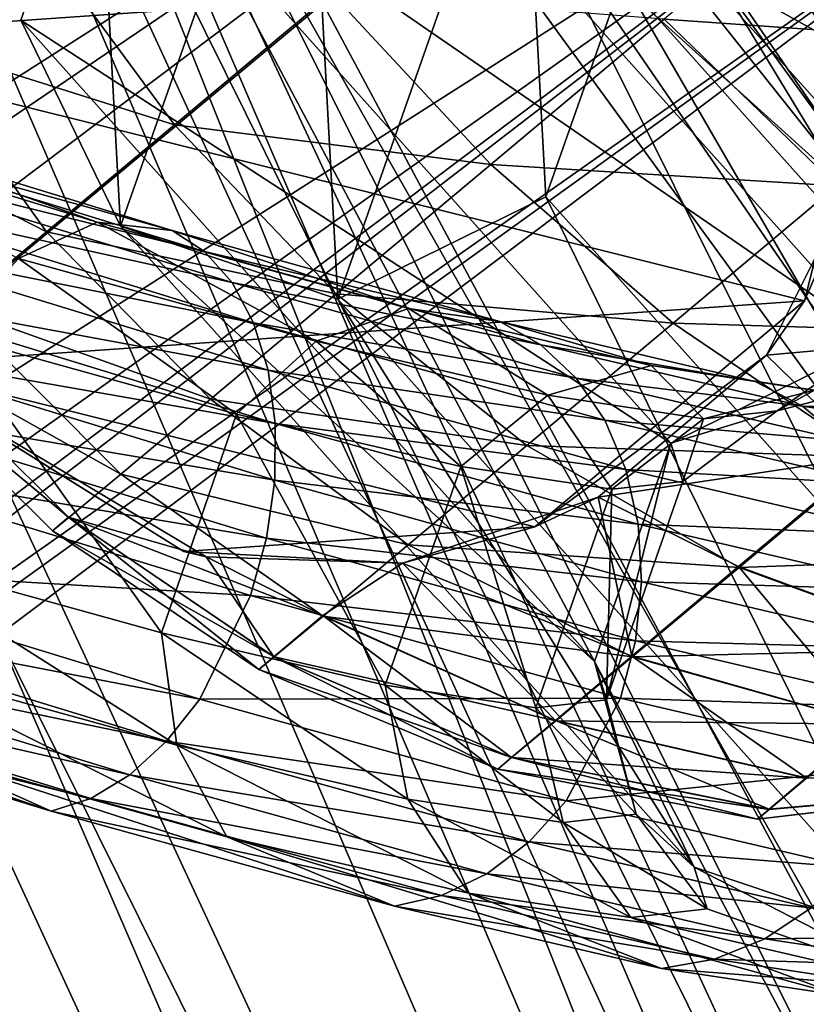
# Model space of a CAD drawing. Header units: metres. Extents: x -904 to 0, y -908 to 0.
# Tile 110 of 136: x -114 to -97, y -154 to -133. Entities that reach past the tile are written whole.
import ezdxf

# ---------------------------------------------------------------- set-up
doc = ezdxf.new("R2010")
doc.units = ezdxf.units.M

msp = doc.modelspace()

# ---------------------------------------------------------------- linework, layer by layer
at = {"layer": 'top0123410'}
for points in [[(-98.515457, -115.3535, 1958.627197), (-153.790512, -157.00679, 1958.627197), (-152.551987, -157.912582, 1963.085205)], [(-153.790512, -157.00679, 1958.627197), (-98.515457, -115.3535, 1958.627197), (-97.193443, -117.107849, 1953.323853)], [(-98.515457, -115.3535, 1358.627197), (-153.790512, -157.00679, 1358.627197), (-152.551987, -157.912582, 1363.085205)], [(-153.790512, -157.00679, 1358.627197), (-98.515457, -115.3535, 1358.627197), (-97.193443, -117.107849, 1353.323853)], [(-97.193443, -117.107849, 1963.930542), (-98.515457, -115.3535, 1958.627197), (-152.551987, -157.912582, 1963.085205)], [(-97.193443, -117.107849, 1363.930542), (-98.515457, -115.3535, 1358.627197), (-152.551987, -157.912582, 1363.085205)], [(-151.971924, -158.385361, 1953.325195), (-153.790512, -157.00679, 1958.627197), (-97.193443, -117.107849, 1953.323853)], [(-151.971924, -158.385361, 1353.325195), (-153.790512, -157.00679, 1358.627197), (-97.193443, -117.107849, 1353.323853)], [(-97.193443, -117.107849, 1963.930542), (-152.551987, -157.912582, 1963.085205), (-150.538818, -159.70166, 1965.316895)], [(-97.193443, -117.107849, 1363.930542), (-152.551987, -157.912582, 1363.085205), (-150.538818, -159.70166, 1365.316895)], [(-151.971924, -158.385361, 1953.325195), (-97.193443, -117.107849, 1953.323853), (-94.001808, -121.343231, 1951.127197)], [(-151.971924, -158.385361, 1353.325195), (-97.193443, -117.107849, 1353.323853), (-94.001808, -121.343231, 1351.127197)], [(-94.001808, -121.343231, 1966.127197), (-97.193443, -117.107849, 1963.930542), (-150.538818, -159.70166, 1965.316895)], [(-94.001808, -121.343231, 1366.127197), (-97.193443, -117.107849, 1363.930542), (-150.538818, -159.70166, 1365.316895)], [(-148.308762, -162.267014, 1951.127197), (-151.971924, -158.385361, 1953.325195), (-94.001808, -121.343231, 1951.127197)], [(-148.308762, -162.267014, 1351.127197), (-151.971924, -158.385361, 1353.325195), (-94.001808, -121.343231, 1351.127197)], [(-94.001808, -121.343231, 1966.127197), (-150.538818, -159.70166, 1965.316895), (-148.308762, -162.266998, 1966.127197)], [(-94.001808, -121.343231, 1366.127197), (-150.538818, -159.70166, 1365.316895), (-148.308762, -162.266998, 1366.127197)], [(-146.457458, -165.117783, 1965.316895), (-94.001808, -121.343231, 1966.127197), (-148.308762, -162.266998, 1966.127197)], [(-148.308762, -162.267014, 1951.127197), (-94.001808, -121.343231, 1951.127197), (-90.810173, -125.578621, 1953.323853)], [(-146.457458, -165.117783, 1365.316895), (-94.001808, -121.343231, 1366.127197), (-148.308762, -162.266998, 1366.127197)], [(-148.308762, -162.267014, 1351.127197), (-94.001808, -121.343231, 1351.127197), (-90.810173, -125.578621, 1353.323853)], [(-90.810173, -125.578621, 1963.930542), (-94.001808, -121.343231, 1966.127197), (-146.457458, -165.117783, 1965.316895)], [(-90.810173, -125.578621, 1363.930542), (-94.001808, -121.343231, 1366.127197), (-146.457458, -165.117783, 1365.316895)], [(-145.587128, -166.858154, 1953.325195), (-148.308762, -162.267014, 1951.127197), (-90.810173, -125.578621, 1953.323853)], [(-145.587128, -166.858154, 1353.325195), (-148.308762, -162.267014, 1351.127197), (-90.810173, -125.578621, 1353.323853)], [(-145.292526, -167.546097, 1963.085205), (-90.810173, -125.578621, 1963.930542), (-146.457458, -165.117783, 1965.316895)], [(-145.292526, -167.546097, 1363.085205), (-90.810173, -125.578621, 1363.930542), (-146.457458, -165.117783, 1365.316895)], [(-145.587128, -166.858154, 1953.325195), (-90.810173, -125.578621, 1953.323853), (-89.488159, -127.33297, 1958.627197)], [(-145.587128, -166.858154, 1353.325195), (-90.810173, -125.578621, 1353.323853), (-89.488159, -127.33297, 1358.627197)], [(-89.488159, -127.33297, 1958.627197), (-90.810173, -125.578621, 1963.930542), (-145.292526, -167.546097, 1963.085205)], [(-89.488159, -127.33297, 1358.627197), (-90.810173, -125.578621, 1363.930542), (-145.292526, -167.546097, 1363.085205)], [(-144.763199, -168.986267, 1958.627197), (-145.587128, -166.858154, 1953.325195), (-89.488159, -127.33297, 1958.627197)], [(-144.763199, -168.986267, 1358.627197), (-145.587128, -166.858154, 1353.325195), (-89.488159, -127.33297, 1358.627197)], [(-144.763199, -168.986267, 1958.627197), (-89.488159, -127.33297, 1958.627197), (-145.292526, -167.546097, 1963.085205)], [(-144.763199, -168.986267, 1358.627197), (-89.488159, -127.33297, 1358.627197), (-145.292526, -167.546097, 1363.085205)]]:
    msp.add_3dface(points, dxfattribs=at)
at = {"layer": 'top0123423'}
for points in [[(-113.255333, -101.465309, 1043.078369), (-111.905159, -103.074333, 1053.600708), (-77.901436, -143.59726, 1043.041016)], [(-113.255333, -101.465309, 1043.078369), (-77.901436, -143.59726, 1043.041016), (-111.914345, -103.063393, 1032.553101)], [(-77.901436, -143.59726, 1043.041016), (-79.251602, -141.988235, 1032.518677), (-111.914345, -103.063393, 1032.553101)], [(-111.914345, -103.063393, 1032.553101), (-79.251602, -141.988235, 1032.518677), (-108.086349, -107.625282, 1023.627441)], [(-111.905159, -103.074333, 1053.600708), (-79.242424, -141.999176, 1053.566284), (-77.901436, -143.59726, 1043.041016)], [(-79.242424, -141.999176, 1053.566284), (-111.905159, -103.074333, 1053.600708), (-83.070412, -137.437286, 1062.491943)], [(-111.905159, -103.074333, 1053.600708), (-108.069389, -107.6455, 1062.518311), (-83.070412, -137.437286, 1062.491943)], [(-79.251602, -141.988235, 1032.518677), (-83.087372, -137.417068, 1023.601074), (-108.086349, -107.625282, 1023.627441)], [(-108.086349, -107.625282, 1023.627441), (-83.087372, -137.417068, 1023.601074), (-102.354141, -114.456482, 1017.660156)], [(-83.070412, -137.437286, 1062.491943), (-108.069389, -107.6455, 1062.518311), (-88.802628, -130.606094, 1068.459229)], [(-83.087372, -137.417068, 1023.601074), (-88.824791, -130.579681, 1017.645874), (-102.354141, -114.456482, 1017.660156)], [(-117.658089, -125.885635, 1013.067566), (-95.141541, -131.499298, 1013.054871), (-119.482079, -133.201706, 1013.064575)], [(-113.433807, -130.99881, 1062.183838), (-118.473221, -128.540985, 1057.058228), (-116.126251, -133.254272, 1057.860107)], [(-92.624718, -133.289337, 1068.19519), (-96.119469, -129.541183, 1069.645752), (-99.975685, -132.775742, 1068.198608)], [(-110.465797, -135.040878, 1062.505127), (-113.433807, -130.99881, 1062.183838), (-116.126251, -133.254272, 1057.860107)], [(-107.095856, -132.216248, 1066.077026), (-113.433807, -130.99881, 1062.183838), (-110.465797, -135.040878, 1062.505127)], [(-95.141541, -131.499298, 1013.054871), (-96.965538, -138.815369, 1013.051819), (-119.482079, -133.201706, 1013.064575)], [(-96.965538, -138.815369, 1013.051819), (-95.141541, -131.499298, 1013.054871), (-95.496666, -135.40332, 1018.758423)], [(-103.687019, -135.887787, 1065.689453), (-107.095856, -132.216248, 1066.077026), (-110.465797, -135.040878, 1062.505127)], [(-99.975685, -132.775742, 1068.198608), (-107.095856, -132.216248, 1066.077026), (-103.687019, -135.887787, 1065.689453)], [(-96.271057, -136.347855, 1066.826782), (-99.975685, -132.775742, 1068.198608), (-103.687019, -135.887787, 1065.689453)], [(-92.624718, -133.289337, 1068.19519), (-99.975685, -132.775742, 1068.198608), (-96.271057, -136.347855, 1066.826782)], [(-119.482079, -133.201706, 1013.064575), (-96.965538, -138.815369, 1013.051819), (-116.657448, -140.192642, 1013.059692)], [(-118.050499, -134.864655, 1053.016724), (-113.203949, -137.334641, 1058.10791), (-116.126251, -133.254272, 1057.860107)], [(-116.126251, -133.254272, 1057.860107), (-113.203949, -137.334641, 1058.10791), (-110.465797, -135.040878, 1062.505127)], [(-115.160866, -138.972366, 1053.182251), (-113.203949, -137.334641, 1058.10791), (-118.050499, -134.864655, 1053.016724)], [(-113.203949, -137.334641, 1058.10791), (-107.00071, -138.665268, 1062.177124), (-110.465797, -135.040878, 1062.505127)], [(-110.465797, -135.040878, 1062.505127), (-107.00071, -138.665268, 1062.177124), (-103.687019, -135.887787, 1065.689453)], [(-95.496666, -135.40332, 1018.758423), (-92.405014, -139.49382, 1021.648193), (-97.784515, -139.980316, 1021.919373)], [(-96.965538, -138.815369, 1013.051819), (-95.496666, -135.40332, 1018.758423), (-97.784515, -139.980316, 1021.919373)], [(-107.00071, -138.665268, 1062.177124), (-99.780403, -139.290527, 1064.454102), (-103.687019, -135.887787, 1065.689453)], [(-103.687019, -135.887787, 1065.689453), (-99.780403, -139.290527, 1064.454102), (-96.271057, -136.347855, 1066.826782)], [(-99.780403, -139.290527, 1064.454102), (-92.386345, -139.516068, 1064.450806), (-96.271057, -136.347855, 1066.826782)], [(-113.203949, -137.334641, 1058.10791), (-115.160866, -138.972366, 1053.182251), (-109.693146, -140.920731, 1057.853394)], [(-113.203949, -137.334641, 1058.10791), (-109.693146, -140.920731, 1057.853394), (-107.00071, -138.665268, 1062.177124)], [(-109.693146, -140.920731, 1057.853394), (-102.913734, -141.91684, 1061.132935), (-107.00071, -138.665268, 1062.177124)], [(-107.00071, -138.665268, 1062.177124), (-102.913734, -141.91684, 1061.132935), (-99.780403, -139.290527, 1064.454102)], [(-96.965538, -138.815369, 1013.051819), (-102.741455, -143.662079, 1013.051819), (-116.657448, -140.192642, 1013.059692)], [(-102.741455, -143.662079, 1013.051819), (-96.965538, -138.815369, 1013.051819), (-97.784515, -139.980316, 1021.919373)], [(-111.617393, -142.531113, 1053.009888), (-115.160866, -138.972366, 1053.182251), (-116.290489, -139.915726, 1048.063721)], [(-115.160866, -138.972366, 1053.182251), (-111.617393, -142.531113, 1053.009888), (-109.693146, -140.920731, 1057.853394)], [(-102.913734, -141.91684, 1061.132935), (-95.545456, -142.165054, 1062.314941), (-99.780403, -139.290527, 1064.454102)], [(-95.545456, -142.165054, 1062.314941), (-92.386345, -139.516068, 1064.450806), (-99.780403, -139.290527, 1064.454102)], [(-92.405014, -139.49382, 1021.648193), (-95.562263, -142.145035, 1023.784058), (-97.784515, -139.980316, 1021.919373)], [(-116.644363, -140.208237, 1043.059692), (-112.728157, -143.458725, 1047.976807), (-116.290489, -139.915726, 1048.063721)], [(-116.290489, -139.915726, 1048.063721), (-112.728157, -143.458725, 1047.976807), (-111.617393, -142.531113, 1053.009888)], [(-102.741455, -143.662079, 1013.051819), (-97.784515, -139.980316, 1021.919373), (-101.388695, -143.025772, 1025.668213)], [(-97.784515, -139.980316, 1021.919373), (-95.562263, -142.145035, 1023.784058), (-101.388695, -143.025772, 1025.668213)], [(-116.657448, -140.192642, 1013.059692), (-110.263092, -144.188156, 1013.054871), (-116.644363, -140.208237, 1043.059692)], [(-116.657448, -140.192642, 1013.059692), (-102.741455, -143.662079, 1013.051819), (-110.263092, -144.188156, 1013.054871)], [(-112.732452, -143.453613, 1038.135864), (-113.076118, -143.746353, 1043.056274), (-116.644363, -140.208237, 1043.059692)], [(-116.644363, -140.208237, 1043.059692), (-109.786018, -144.305969, 1034.101318), (-112.732452, -143.453613, 1038.135864)], [(-116.644363, -140.208237, 1043.059692), (-113.076118, -143.746353, 1043.056274), (-112.728157, -143.458725, 1047.976807)], [(-110.263092, -144.188156, 1013.054871), (-109.786018, -144.305969, 1034.101318), (-116.644363, -140.208237, 1043.059692)], [(-109.693146, -140.920731, 1057.853394), (-111.617393, -142.531113, 1053.009888), (-105.459641, -144.049545, 1057.044556)], [(-102.913734, -141.91684, 1061.132935), (-109.693146, -140.920731, 1057.853394), (-105.459641, -144.049545, 1057.044556)], [(-98.366081, -144.529266, 1059.325195), (-102.913734, -141.91684, 1061.132935), (-105.459641, -144.049545, 1057.044556)], [(-95.545456, -142.165054, 1062.314941), (-102.913734, -141.91684, 1061.132935), (-98.366081, -144.529266, 1059.325195)], [(-95.562263, -142.145035, 1023.784058), (-98.38028, -144.512344, 1026.773804), (-101.388695, -143.025772, 1025.668213)], [(-93.617882, -146.258499, 1029.296509), (-98.38028, -144.512344, 1026.773804), (-95.562263, -142.145035, 1023.784058)], [(-91.222977, -144.275482, 1059.322266), (-95.545456, -142.165054, 1062.314941), (-98.366081, -144.529266, 1059.325195)], [(-112.728157, -143.458725, 1047.976807), (-107.27916, -145.572281, 1052.464722), (-111.617393, -142.531113, 1053.009888)], [(-111.617393, -142.531113, 1053.009888), (-107.27916, -145.572281, 1052.464722), (-105.459641, -144.049545, 1057.044556)], [(-105.576607, -144.436218, 1029.775879), (-101.388695, -143.025772, 1025.668213), (-100.668892, -146.436035, 1030.454102)], [(-105.576607, -144.436218, 1029.775879), (-102.741455, -143.662079, 1013.051819), (-101.388695, -143.025772, 1025.668213)], [(-101.388695, -143.025772, 1025.668213), (-98.38028, -144.512344, 1026.773804), (-100.668892, -146.436035, 1030.454102)], [(-108.658493, -146.721375, 1043.052856), (-113.076118, -143.746353, 1043.056274), (-112.732452, -143.453613, 1038.135864)], [(-113.076118, -143.746353, 1043.056274), (-108.329468, -146.449402, 1047.705444), (-112.728157, -143.458725, 1047.976807)], [(-108.333527, -146.444565, 1038.400146), (-108.658493, -146.721375, 1043.052856), (-112.732452, -143.453613, 1038.135864)], [(-109.786018, -144.305969, 1034.101318), (-108.333527, -146.444565, 1038.400146), (-112.732452, -143.453613, 1038.135864)], [(-112.728157, -143.458725, 1047.976807), (-108.329468, -146.449402, 1047.705444), (-107.27916, -145.572281, 1052.464722)], [(-113.076118, -143.746353, 1043.056274), (-108.658493, -146.721375, 1043.052856), (-108.329468, -146.449402, 1047.705444)], [(-110.263092, -144.188156, 1013.054871), (-102.741455, -143.662079, 1013.051819), (-105.576607, -144.436218, 1029.775879)], [(-109.786018, -144.305969, 1034.101318), (-110.263092, -144.188156, 1013.054871), (-105.576607, -144.436218, 1029.775879)], [(-105.459641, -144.049545, 1057.044556), (-107.27916, -145.572281, 1052.464722), (-100.657906, -146.449127, 1055.644775)], [(-105.459641, -144.049545, 1057.044556), (-100.657906, -146.449127, 1055.644775), (-98.366081, -144.529266, 1059.325195)], [(-108.333527, -146.444565, 1038.400146), (-109.786018, -144.305969, 1034.101318), (-107.287369, -145.5625, 1033.640991)], [(-109.786018, -144.305969, 1034.101318), (-105.576607, -144.436218, 1029.775879), (-107.287369, -145.5625, 1033.640991)], [(-98.366081, -144.529266, 1059.325195), (-93.605888, -146.272797, 1056.796509), (-91.222977, -144.275482, 1059.322266)], [(-107.287369, -145.5625, 1033.640991), (-105.576607, -144.436218, 1029.775879), (-102.30323, -147.811096, 1034.576904)], [(-105.576607, -144.436218, 1029.775879), (-100.668892, -146.436035, 1030.454102), (-102.30323, -147.811096, 1034.576904)], [(-98.38028, -144.512344, 1026.773804), (-95.551331, -147.883667, 1032.405762), (-100.668892, -146.436035, 1030.454102)], [(-100.657906, -146.449127, 1055.644775), (-93.605888, -146.272797, 1056.796509), (-98.366081, -144.529266, 1059.325195)], [(-95.551331, -147.883667, 1032.405762), (-98.38028, -144.512344, 1026.773804), (-93.617882, -146.258499, 1029.296509)], [(-103.24498, -148.605133, 1038.861206), (-108.333527, -146.444565, 1038.400146), (-107.287369, -145.5625, 1033.640991)], [(-108.329468, -146.449402, 1047.705444), (-102.295837, -147.819901, 1051.522095), (-107.27916, -145.572281, 1052.464722)], [(-102.30323, -147.811096, 1034.576904), (-103.24498, -148.605133, 1038.861206), (-107.287369, -145.5625, 1033.640991)], [(-107.27916, -145.572281, 1052.464722), (-102.295837, -147.819901, 1051.522095), (-100.657906, -146.449127, 1055.644775)], [(-100.657906, -146.449127, 1055.644775), (-95.542053, -147.89473, 1053.687256), (-93.605888, -146.272797, 1056.796509)], [(-103.537514, -148.854324, 1043.049438), (-108.658493, -146.721375, 1043.052856), (-108.333527, -146.444565, 1038.400146)], [(-108.658493, -146.721375, 1043.052856), (-103.241325, -148.609482, 1047.237793), (-108.329468, -146.449402, 1047.705444)], [(-103.24498, -148.605133, 1038.861206), (-103.537514, -148.854324, 1043.049438), (-108.333527, -146.444565, 1038.400146)], [(-108.329468, -146.449402, 1047.705444), (-103.241325, -148.609482, 1047.237793), (-102.295837, -147.819901, 1051.522095)], [(-102.30323, -147.811096, 1034.576904), (-100.668892, -146.436035, 1030.454102), (-96.932045, -149.045334, 1035.888794)], [(-100.657906, -146.449127, 1055.644775), (-102.295837, -147.819901, 1051.522095), (-95.542053, -147.89473, 1053.687256)], [(-100.668892, -146.436035, 1030.454102), (-95.551331, -147.883667, 1032.405762), (-96.932045, -149.045334, 1035.888794)], [(-108.658493, -146.721375, 1043.052856), (-103.537514, -148.854324, 1043.049438), (-103.241325, -148.609482, 1047.237793)], [(-97.727654, -149.716156, 1039.508179), (-103.24498, -148.605133, 1038.861206), (-102.30323, -147.811096, 1034.576904)], [(-103.241325, -148.609482, 1047.237793), (-96.925804, -149.05278, 1050.204224), (-102.295837, -147.819901, 1051.522095)], [(-96.932045, -149.045334, 1035.888794), (-97.727654, -149.716156, 1039.508179), (-102.30323, -147.811096, 1034.576904)], [(-102.295837, -147.819901, 1051.522095), (-96.925804, -149.05278, 1050.204224), (-95.542053, -147.89473, 1053.687256)], [(-95.551331, -147.883667, 1032.405762), (-91.503418, -149.154373, 1037.504883), (-96.932045, -149.045334, 1035.888794)], [(-97.974792, -149.926666, 1043.046509), (-103.537514, -148.854324, 1043.049438), (-103.24498, -148.605133, 1038.861206)], [(-103.537514, -148.854324, 1043.049438), (-97.724564, -149.719833, 1046.584839), (-103.241325, -148.609482, 1047.237793)], [(-97.727654, -149.716156, 1039.508179), (-97.974792, -149.926666, 1043.046509), (-103.24498, -148.605133, 1038.861206)], [(-103.241325, -148.609482, 1047.237793), (-97.724564, -149.719833, 1046.584839), (-96.925804, -149.05278, 1050.204224)], [(-91.498581, -149.160126, 1048.583252), (-97.974792, -149.926666, 1043.046509), (-86.896843, -148.624969, 1043.042358)], [(-86.896843, -148.624969, 1043.042358), (-97.974792, -149.926666, 1043.046509), (-91.503418, -149.154373, 1037.504883)], [(-97.724564, -149.719833, 1046.584839), (-103.537514, -148.854324, 1043.049438), (-97.974792, -149.926666, 1043.046509)], [(-96.932045, -149.045334, 1035.888794), (-91.503418, -149.154373, 1037.504883), (-97.727654, -149.716156, 1039.508179)], [(-91.503418, -149.154373, 1037.504883), (-97.974792, -149.926666, 1043.046509), (-97.727654, -149.716156, 1039.508179)], [(-91.498581, -149.160126, 1048.583252), (-97.724564, -149.719833, 1046.584839), (-97.974792, -149.926666, 1043.046509)], [(-97.724564, -149.719833, 1046.584839), (-91.498581, -149.160126, 1048.583252), (-96.925804, -149.05278, 1050.204224)]]:
    msp.add_3dface(points, dxfattribs=at)
at = {"layer": 'top0123458'}
for points in [[(-16.196362, -21.156561, 163.059708), (-96.99382, -123.247398, 163.059708), (-85.873306, -138.202621, 163.059708)], [(-264.332214, -57.531643, 123.974747), (-243.170029, -56.729248, 123.995758), (-63.008152, -302.295593, 117.565376)], [(-63.008152, -302.295593, 117.565376), (-243.170029, -56.729248, 123.995758), (-222.050903, -58.298695, 123.954659)], [(-297.830109, -60.486073, 123.897385), (-264.332214, -57.531643, 123.974747), (-63.008152, -302.295593, 117.565376)], [(-222.050903, -58.298695, 123.954659), (-201.240021, -62.22023, 123.851974), (-63.008152, -302.295593, 117.565376)], [(-242.161148, -59.379642, 126.927383), (-262.718689, -60.035652, 126.910202), (-65.273636, -301.103363, 120.597626)], [(-65.273636, -301.103363, 120.597626), (-220.430817, -61.147972, 126.881081), (-242.161148, -59.379642, 126.927383)], [(-262.718689, -60.035652, 126.910202), (-297.25531, -62.855896, 126.836357), (-65.273636, -301.103363, 120.597626)], [(-63.008152, -302.295593, 117.565376), (-331.364288, -63.040817, 123.830482), (-297.830109, -60.486073, 123.897385)], [(-197.33876, -65.891708, 126.756859), (-220.430817, -61.147972, 126.881081), (-65.273636, -301.103363, 120.597626)], [(-201.240021, -62.22023, 123.851974), (-180.998627, -68.444519, 123.68898), (-63.008152, -302.295593, 117.565376)], [(-65.273636, -301.103363, 120.597626), (-297.25531, -62.855896, 126.836357), (-330.992889, -65.251411, 126.773628)], [(-398.51358, -66.948952, 123.728142), (-331.364288, -63.040817, 123.830482), (-63.008152, -302.295593, 117.565376)], [(-399.405853, -68.984154, 126.67588), (-65.273636, -301.103363, 120.597626), (-330.992889, -65.251411, 126.773628)], [(-181.315353, -71.041077, 126.622017), (-197.33876, -65.891708, 126.756859), (-65.273636, -301.103363, 120.597626)], [(-465.701691, -69.252586, 123.667824), (-398.51358, -66.948952, 123.728142), (-69.298546, -367.238312, 115.864792)], [(-398.51358, -66.948952, 123.728142), (-66.409767, -334.739563, 116.715805), (-69.298546, -367.238312, 115.864792)], [(-66.409767, -334.739563, 116.715805), (-398.51358, -66.948952, 123.728142), (-63.008152, -302.295593, 117.565376)], [(-63.008152, -302.295593, 117.565376), (-180.998627, -68.444519, 123.68898), (-161.580826, -76.893288, 123.467743)], [(-71.331543, -367.102356, 118.869377), (-399.405853, -68.984154, 126.67588), (-466.087311, -71.13604, 126.61953)], [(-71.331543, -367.102356, 118.869377), (-68.556175, -334.272247, 119.729065), (-399.405853, -68.984154, 126.67588)], [(-68.556175, -334.272247, 119.729065), (-65.273636, -301.103363, 120.597626), (-399.405853, -68.984154, 126.67588)], [(-452.00235, -701.143799, 107.12117), (-465.701691, -69.252586, 123.667824), (-71.672775, -399.771973, 115.012871)], [(-465.701691, -69.252586, 123.667824), (-69.298546, -367.238312, 115.864792), (-71.672775, -399.771973, 115.012871)], [(-73.597755, -399.508667, 118.02079), (-466.087311, -71.13604, 126.61953), (-452.00235, -703.006531, 110.073418)], [(-73.597755, -399.508667, 118.02079), (-71.331543, -367.102356, 118.869377), (-466.087311, -71.13604, 126.61953)], [(-65.273636, -301.103363, 120.597626), (-172.890396, -74.410843, 126.533775), (-181.315353, -71.041077, 126.622017)], [(-163.42691, -78.783989, 126.419266), (-172.890396, -74.410843, 126.533775), (-65.273636, -301.103363, 120.597626)], [(-161.580826, -76.893288, 123.467743), (-143.23024, -87.460297, 123.19104), (-63.008152, -302.295593, 117.565376)], [(-153.414871, -84.142876, 126.278938), (-163.42691, -78.783989, 126.419266), (-65.273636, -301.103363, 120.597626)], [(-65.273636, -301.103363, 120.597626), (-144.814117, -89.405731, 126.141121), (-153.414871, -84.142876, 126.278938)], [(-143.23024, -87.460297, 123.19104), (-59.095226, -269.917725, 118.413223), (-63.008152, -302.295593, 117.565376)], [(-59.095226, -269.917725, 118.413223), (-143.23024, -87.460297, 123.19104), (-58.036373, -259.381531, 118.689117)], [(-143.23024, -87.460297, 123.19104), (-126.177071, -100.012726, 122.862343), (-58.036373, -259.381531, 118.689117)], [(-136.090378, -95.435875, 125.983215), (-144.814117, -89.405731, 126.141121), (-65.273636, -301.103363, 120.597626)], [(-61.531395, -267.970581, 121.46524), (-136.090378, -95.435875, 125.983215), (-65.273636, -301.103363, 120.597626)], [(-61.531395, -267.970581, 121.46524), (-60.596779, -257.8526, 121.730186), (-136.090378, -95.435875, 125.983215)], [(-60.596779, -257.8526, 121.730186), (-127.756615, -101.928146, 125.81321), (-136.090378, -95.435875, 125.983215)], [(-58.036373, -259.381531, 118.689117), (-126.177071, -100.012726, 122.862343), (-57.569096, -248.802612, 118.966141)], [(-126.177071, -100.012726, 122.862343), (-57.694866, -238.214127, 119.243408), (-57.569096, -248.802612, 118.966141)], [(-110.635124, -114.392876, 122.485779), (-59.722095, -217.14119, 119.795227), (-126.177071, -100.012726, 122.862343)], [(-59.722095, -217.14119, 119.795227), (-58.41328, -227.649277, 119.520058), (-126.177071, -100.012726, 122.862343)], [(-126.177071, -100.012726, 122.862343), (-58.41328, -227.649277, 119.520058), (-57.694866, -238.214127, 119.243408)], [(-127.756615, -101.928146, 125.81321), (-60.596779, -257.8526, 121.730186), (-119.957916, -108.742981, 125.634758)], [(-60.596779, -257.8526, 121.730186), (-60.208366, -247.466476, 122.002159), (-119.957916, -108.742981, 125.634758)], [(-119.957916, -108.742981, 125.634758), (-60.208366, -247.466476, 122.002159), (-60.413315, -236.695435, 122.284203)], [(-60.413315, -236.695435, 122.284203), (-61.223221, -226.081451, 122.562141), (-119.957916, -108.742981, 125.634758)], [(-61.223221, -226.081451, 122.562141), (-62.537029, -216.137848, 122.822525), (-119.957916, -108.742981, 125.634758)], [(-119.957916, -108.742981, 125.634758), (-62.537029, -216.137848, 122.822525), (-77.532593, -166.995178, 124.109367)], [(-112.538918, -115.995041, 125.444855), (-119.957916, -108.742981, 125.634758), (-77.532593, -166.995178, 124.109367)], [(-103.492546, -122.212746, 122.281013), (-74.915062, -166.593323, 121.118866), (-110.635124, -114.392876, 122.485779)], [(-74.915062, -166.593323, 121.118866), (-59.722095, -217.14119, 119.795227), (-110.635124, -114.392876, 122.485779)], [(-98.852127, -131.841187, 125.029907), (-112.538918, -115.995041, 125.444855), (-77.532593, -166.995178, 124.109367)], [(-103.492546, -122.212746, 122.281013), (-96.799194, -130.420166, 122.066093), (-74.915062, -166.593323, 121.118866)], [(-96.99382, -123.247398, 163.059708), (-98.412247, -127.560127, 144.109619), (-92.502502, -135.384293, 144.014755)], [(-85.873306, -138.202621, 163.059708), (-96.99382, -123.247398, 163.059708), (-92.502502, -135.384293, 144.014755)], [(-92.502502, -135.384293, 144.014755), (-98.412247, -127.560127, 144.109619), (-98.852127, -131.841187, 125.029907)], [(-77.532593, -166.995178, 124.109367), (-92.58918, -140.480392, 124.803688), (-98.852127, -131.841187, 125.029907)], [(-92.502502, -135.384293, 144.014755), (-98.852127, -131.841187, 125.029907), (-92.58918, -140.480392, 124.803688)]]:
    msp.add_3dface(points, dxfattribs=at)
at = {"layer": 'top0123459'}
for points in [[(-112.116577, -128.11937, 1011.936401), (-107.659782, -125.92086, 1012.171631), (-95.375702, -139.662704, 907.865417)], [(-107.659782, -125.92086, 1012.171631), (-112.116577, -128.11937, 1011.936401), (-111.623749, -137.212555, 1013.192444)], [(-106.963837, -138.780151, 1013.947754), (-107.659782, -125.92086, 1012.171631), (-111.623749, -137.212555, 1013.192444)], [(-102.999138, -127.489098, 1012.927124), (-90.717056, -141.228699, 908.637939), (-107.659782, -125.92086, 1012.171631)], [(-90.717056, -141.228699, 908.637939), (-95.375702, -139.662704, 907.865417), (-107.659782, -125.92086, 1012.171631)], [(-102.999138, -127.489098, 1012.927124), (-107.659782, -125.92086, 1012.171631), (-106.963837, -138.780151, 1013.947754)], [(-102.507713, -136.582382, 1014.183044), (-102.999138, -127.489098, 1012.927124), (-106.963837, -138.780151, 1013.947754)], [(-100.865028, -131.90535, 1013.760315), (-88.582687, -145.645233, 909.468872), (-102.999138, -127.489098, 1012.927124)], [(-88.582687, -145.645233, 909.468872), (-90.717056, -141.228699, 908.637939), (-102.999138, -127.489098, 1012.927124)], [(-102.507713, -136.582382, 1014.183044), (-100.865028, -131.90535, 1013.760315), (-102.999138, -127.489098, 1012.927124)], [(-113.758537, -132.796646, 1012.359253), (-112.116577, -128.11937, 1011.936401), (-99.829399, -141.86467, 907.603943)], [(-111.623749, -137.212555, 1013.192444), (-112.116577, -128.11937, 1011.936401), (-113.758537, -132.796646, 1012.359253)], [(-99.829399, -141.86467, 907.603943), (-112.116577, -128.11937, 1011.936401), (-95.375702, -139.662704, 907.865417)], [(-102.507713, -136.582382, 1014.183044), (-90.223007, -150.324921, 909.871521), (-100.865028, -131.90535, 1013.760315)], [(-90.223007, -150.324921, 909.871521), (-88.582687, -145.645233, 909.468872), (-100.865028, -131.90535, 1013.760315)], [(-111.623749, -137.212555, 1013.192444), (-113.758537, -132.796646, 1012.359253), (-101.468994, -146.544601, 908.006653)], [(-101.468994, -146.544601, 908.006653), (-113.758537, -132.796646, 1012.359253), (-99.829399, -141.86467, 907.603943)], [(-113.80407, -137.907654, 865.575867), (-112.1231, -137.127396, 863.844238), (-119.979691, -134.718994, 858.404175)], [(-112.1231, -137.127396, 863.844238), (-118.78595, -134.773392, 856.167114), (-119.979691, -134.718994, 858.404175)], [(-112.1231, -137.127396, 863.844238), (-110.516815, -137.308472, 861.889893), (-118.78595, -134.773392, 856.167114)], [(-110.516815, -137.308472, 861.889893), (-118.298553, -135.157242, 855.054138), (-118.78595, -134.773392, 856.167114)], [(-118.298553, -135.157242, 855.054138), (-110.516815, -137.308472, 861.889893), (-109.819603, -137.756668, 860.922058)], [(-109.819603, -137.756668, 860.922058), (-117.910141, -135.762238, 854.002136), (-118.298553, -135.157242, 855.054138)], [(-109.819603, -137.756668, 860.922058), (-109.229767, -138.42334, 860.010315), (-117.910141, -135.762238, 854.002136)], [(-109.229767, -138.42334, 860.010315), (-117.635643, -136.565109, 853.051453), (-117.910141, -135.762238, 854.002136)], [(-109.229767, -138.42334, 860.010315), (-108.769974, -139.282867, 859.189697), (-117.635643, -136.565109, 853.051453)], [(-108.769974, -139.282867, 859.189697), (-117.485611, -137.535004, 852.23877), (-117.635643, -136.565109, 853.051453)], [(-106.963837, -138.780151, 1013.947754), (-94.676041, -152.526138, 909.610046), (-102.507713, -136.582382, 1014.183044)], [(-94.676041, -152.526138, 909.610046), (-90.223007, -150.324921, 909.871521), (-102.507713, -136.582382, 1014.183044)], [(-107.432281, -139.677063, 872.281555), (-112.1231, -137.127396, 863.844238), (-113.80407, -137.907654, 865.575867)], [(-107.432281, -139.677063, 872.281555), (-105.452385, -138.980362, 870.857727), (-112.1231, -137.127396, 863.844238)], [(-105.452385, -138.980362, 870.857727), (-110.516815, -137.308472, 861.889893), (-112.1231, -137.127396, 863.844238)], [(-106.963837, -138.780151, 1013.947754), (-111.623749, -137.212555, 1013.192444), (-99.333946, -150.9608, 908.837708)], [(-99.333946, -150.9608, 908.837708), (-111.623749, -137.212555, 1013.192444), (-101.468994, -146.544601, 908.006653)], [(-103.495316, -139.259155, 869.268799), (-110.516815, -137.308472, 861.889893), (-105.452385, -138.980362, 870.857727)], [(-110.516815, -137.308472, 861.889893), (-103.495316, -139.259155, 869.268799), (-109.819603, -137.756668, 860.922058)], [(-108.769974, -139.282867, 859.189697), (-108.457893, -140.302246, 858.491699), (-117.485611, -137.535004, 852.23877)], [(-108.457893, -140.302246, 858.491699), (-117.465805, -138.634659, 851.595215), (-117.485611, -137.535004, 852.23877)], [(-103.495316, -139.259155, 869.268799), (-102.619865, -139.756882, 868.488098), (-109.819603, -137.756668, 860.922058)], [(-102.619865, -139.756882, 868.488098), (-109.229767, -138.42334, 860.010315), (-109.819603, -137.756668, 860.922058)], [(-109.133583, -141.243179, 873.323669), (-113.80407, -137.907654, 865.575867), (-115.303825, -139.530457, 866.821045)], [(-109.133583, -141.243179, 873.323669), (-107.432281, -139.677063, 872.281555), (-113.80407, -137.907654, 865.575867)], [(-102.619865, -139.756882, 868.488098), (-101.859024, -140.471008, 867.756836), (-109.229767, -138.42334, 860.010315)], [(-101.859024, -140.471008, 867.756836), (-108.769974, -139.282867, 859.189697), (-109.229767, -138.42334, 860.010315)], [(-108.305519, -141.442261, 857.943176), (-117.576981, -139.821793, 851.145508), (-117.465805, -138.634659, 851.595215)], [(-108.305519, -141.442261, 857.943176), (-117.465805, -138.634659, 851.595215), (-108.457893, -140.302246, 858.491699)], [(-94.676041, -152.526138, 909.610046), (-106.963837, -138.780151, 1013.947754), (-99.333946, -150.9608, 908.837708)], [(-102.469193, -140.839233, 880.200806), (-105.452385, -138.980362, 870.857727), (-107.432281, -139.677063, 872.281555)], [(-100.255516, -140.197906, 879.14209), (-103.495316, -139.259155, 869.268799), (-105.452385, -138.980362, 870.857727)], [(-100.255516, -140.197906, 879.14209), (-105.452385, -138.980362, 870.857727), (-102.469193, -140.839233, 880.200806)], [(-101.859024, -140.471008, 867.756836), (-101.242035, -141.374084, 867.103027), (-108.769974, -139.282867, 859.189697)], [(-101.242035, -141.374084, 867.103027), (-108.457893, -140.302246, 858.491699), (-108.769974, -139.282867, 859.189697)], [(-100.255516, -140.197906, 879.14209), (-98.024582, -140.541199, 877.985596), (-103.495316, -139.259155, 869.268799)], [(-98.024582, -140.541199, 877.985596), (-102.619865, -139.756882, 868.488098), (-103.495316, -139.259155, 869.268799)], [(-116.908714, -144.224854, 867.197021), (-110.746216, -145.933929, 873.710144), (-115.303825, -139.530457, 866.821045)], [(-110.746216, -145.933929, 873.710144), (-109.133583, -141.243179, 873.323669), (-115.303825, -139.530457, 866.821045)], [(-104.32859, -142.367523, 881.000732), (-107.432281, -139.677063, 872.281555), (-109.133583, -141.243179, 873.323669)], [(-104.32859, -142.367523, 881.000732), (-102.469193, -140.839233, 880.200806), (-107.432281, -139.677063, 872.281555)], [(-98.024582, -140.541199, 877.985596), (-97.010117, -141.071533, 877.425903), (-102.619865, -139.756882, 868.488098)], [(-97.010117, -141.071533, 877.425903), (-101.859024, -140.471008, 867.756836), (-102.619865, -139.756882, 868.488098)], [(-99.829399, -141.86467, 907.603943), (-95.375702, -139.662704, 907.865417), (-97.554466, -141.170013, 898.275757)], [(-95.375702, -139.662704, 907.865417), (-95.106094, -140.5466, 898.053894), (-97.554466, -141.170013, 898.275757)], [(-108.318703, -142.659149, 857.565186), (-117.81488, -141.050812, 850.906982), (-117.576981, -139.821793, 851.145508)], [(-108.305519, -141.442261, 857.943176), (-108.318703, -142.659149, 857.565186), (-117.576981, -139.821793, 851.145508)], [(-108.457893, -140.302246, 858.491699), (-101.242035, -141.374084, 867.103027), (-100.79261, -142.431396, 866.55188)], [(-100.79261, -142.431396, 866.55188), (-108.305519, -141.442261, 857.943176), (-108.457893, -140.302246, 858.491699)], [(-99.1287, -141.344086, 888.991943), (-100.255516, -140.197906, 879.14209), (-102.469193, -140.839233, 880.200806)], [(-99.1287, -141.344086, 888.991943), (-96.756569, -140.727554, 888.339783), (-100.255516, -140.197906, 879.14209)], [(-96.756569, -140.727554, 888.339783), (-98.024582, -140.541199, 877.985596), (-100.255516, -140.197906, 879.14209)], [(-97.010117, -141.071533, 877.425903), (-96.116013, -141.816833, 876.907532), (-101.859024, -140.471008, 867.756836)], [(-96.116013, -141.816833, 876.907532), (-101.242035, -141.374084, 867.103027), (-101.859024, -140.471008, 867.756836)], [(-96.756569, -140.727554, 888.339783), (-94.3405, -141.09935, 887.664001), (-98.024582, -140.541199, 877.985596)], [(-94.3405, -141.09935, 887.664001), (-97.010117, -141.071533, 877.425903), (-98.024582, -140.541199, 877.985596)], [(-97.554466, -141.170013, 898.275757), (-95.106094, -140.5466, 898.053894), (-96.756569, -140.727554, 888.339783)], [(-97.554466, -141.170013, 898.275757), (-96.756569, -140.727554, 888.339783), (-99.1287, -141.344086, 888.991943)], [(-101.095757, -142.855087, 889.521301), (-102.469193, -140.839233, 880.200806), (-104.32859, -142.367523, 881.000732)], [(-102.469193, -140.839233, 880.200806), (-101.095757, -142.855087, 889.521301), (-99.1287, -141.344086, 888.991943)], [(-108.496948, -143.906097, 857.372314), (-118.170349, -142.274475, 850.888794), (-117.81488, -141.050812, 850.906982)], [(-108.318703, -142.659149, 857.565186), (-108.496948, -143.906097, 857.372314), (-117.81488, -141.050812, 850.906982)], [(-99.829399, -141.86467, 907.603943), (-97.554466, -141.170013, 898.275757), (-99.573997, -142.685013, 898.518188)], [(-99.573997, -142.685013, 898.518188), (-97.554466, -141.170013, 898.275757), (-99.1287, -141.344086, 888.991943)], [(-94.3405, -141.09935, 887.664001), (-93.232239, -141.643967, 887.349731), (-97.010117, -141.071533, 877.425903)], [(-93.232239, -141.643967, 887.349731), (-96.116013, -141.816833, 876.907532), (-97.010117, -141.071533, 877.425903)], [(-105.949287, -147.054749, 881.394653), (-109.133583, -141.243179, 873.323669), (-110.746216, -145.933929, 873.710144)], [(-105.949287, -147.054749, 881.394653), (-104.32859, -142.367523, 881.000732), (-109.133583, -141.243179, 873.323669)], [(-100.528015, -143.602341, 866.124573), (-108.318703, -142.659149, 857.565186), (-108.305519, -141.442261, 857.943176)], [(-100.79261, -142.431396, 866.55188), (-100.528015, -143.602341, 866.124573), (-108.305519, -141.442261, 857.943176)], [(-95.376633, -142.748474, 876.450317), (-101.242035, -141.374084, 867.103027), (-96.116013, -141.816833, 876.907532)], [(-101.242035, -141.374084, 867.103027), (-95.376633, -142.748474, 876.450317), (-100.79261, -142.431396, 866.55188)], [(-101.095757, -142.855087, 889.521301), (-99.573997, -142.685013, 898.518188), (-99.1287, -141.344086, 888.991943)], [(-101.468994, -146.544601, 908.006653), (-99.829399, -141.86467, 907.603943), (-101.208794, -147.366547, 898.919617)], [(-101.208794, -147.366547, 898.919617), (-99.829399, -141.86467, 907.603943), (-99.573997, -142.685013, 898.518188)], [(-108.833389, -145.135223, 857.371887), (-119.175369, -144.519653, 851.50769), (-118.170349, -142.274475, 850.888794)], [(-108.496948, -143.906097, 857.372314), (-108.833389, -145.135223, 857.371887), (-118.170349, -142.274475, 850.888794)], [(-102.724052, -147.539185, 889.919983), (-104.32859, -142.367523, 881.000732), (-105.949287, -147.054749, 881.394653)], [(-102.724052, -147.539185, 889.919983), (-101.095757, -142.855087, 889.521301), (-104.32859, -142.367523, 881.000732)], [(-95.376633, -142.748474, 876.450317), (-94.820389, -143.830627, 876.071899), (-100.79261, -142.431396, 866.55188)], [(-94.820389, -143.830627, 876.071899), (-100.528015, -143.602341, 866.124573), (-100.79261, -142.431396, 866.55188)], [(-108.496948, -143.906097, 857.372314), (-108.318703, -142.659149, 857.565186), (-100.458427, -144.841904, 865.837463)], [(-100.458427, -144.841904, 865.837463), (-108.318703, -142.659149, 857.565186), (-100.528015, -143.602341, 866.124573)], [(-99.573997, -142.685013, 898.518188), (-101.095757, -142.855087, 889.521301), (-101.208794, -147.366547, 898.919617)], [(-101.095757, -142.855087, 889.521301), (-102.724052, -147.539185, 889.919983), (-101.208794, -147.366547, 898.919617)], [(-100.458427, -144.841904, 865.837463), (-100.528015, -143.602341, 866.124573), (-94.468658, -145.021713, 875.786804)], [(-94.468658, -145.021713, 875.786804), (-100.528015, -143.602341, 866.124573), (-94.820389, -143.830627, 876.071899)], [(-108.833389, -145.135223, 857.371887), (-108.496948, -143.906097, 857.372314), (-100.586517, -146.102448, 865.70166)], [(-100.586517, -146.102448, 865.70166), (-108.496948, -143.906097, 857.372314), (-100.458427, -144.841904, 865.837463)], [(-116.769531, -146.581757, 866.270569), (-110.412033, -148.344437, 872.995728), (-116.908714, -144.224854, 867.197021)], [(-110.412033, -148.344437, 872.995728), (-110.746216, -145.933929, 873.710144), (-116.908714, -144.224854, 867.197021)], [(-119.786301, -145.45488, 852.121033), (-119.175369, -144.519653, 851.50769), (-109.923599, -147.353531, 857.941162)], [(-119.175369, -144.519653, 851.50769), (-108.833389, -145.135223, 857.371887), (-109.923599, -147.353531, 857.941162)], [(-100.586517, -146.102448, 865.70166), (-100.458427, -144.841904, 865.837463), (-94.334946, -146.27597, 875.606018)], [(-94.334946, -146.27597, 875.606018), (-100.458427, -144.841904, 865.837463), (-94.468658, -145.021713, 875.786804)], [(-109.923599, -147.353531, 857.941162), (-108.833389, -145.135223, 857.371887), (-100.907364, -147.335526, 865.72229)], [(-100.907364, -147.335526, 865.72229), (-108.833389, -145.135223, 857.371887), (-100.586517, -146.102448, 865.70166)], [(-120.439049, -146.2155, 852.90802), (-119.786301, -145.45488, 852.121033), (-110.63546, -148.257477, 858.489014)], [(-119.786301, -145.45488, 852.121033), (-109.923599, -147.353531, 857.941162), (-110.63546, -148.257477, 858.489014)], [(-121.768997, -147.103851, 854.876526), (-113.104324, -149.756607, 860.91803), (-123.838547, -146.060608, 859.278625)], [(-113.104324, -149.756607, 860.91803), (-115.997658, -148.460663, 864.751892), (-123.838547, -146.060608, 859.278625)], [(-105.463852, -149.500107, 880.928772), (-105.949287, -147.054749, 881.394653), (-110.746216, -145.933929, 873.710144)], [(-110.412033, -148.344437, 872.995728), (-105.463852, -149.500107, 880.928772), (-110.746216, -145.933929, 873.710144)], [(-121.108521, -146.772293, 853.83844), (-120.439049, -146.2155, 852.90802), (-111.423347, -148.976349, 859.186401)], [(-111.423347, -148.976349, 859.186401), (-120.439049, -146.2155, 852.90802), (-110.63546, -148.257477, 858.489014)], [(-100.586517, -146.102448, 865.70166), (-94.424408, -147.545181, 875.536438), (-100.907364, -147.335526, 865.72229)], [(-94.424408, -147.545181, 875.536438), (-100.586517, -146.102448, 865.70166), (-94.334946, -146.27597, 875.606018)], [(-115.997658, -148.460663, 864.751892), (-109.345619, -150.30484, 871.790771), (-116.769531, -146.581757, 866.270569)], [(-109.345619, -150.30484, 871.790771), (-110.412033, -148.344437, 872.995728), (-116.769531, -146.581757, 866.270569)], [(-99.333946, -150.9608, 908.837708), (-101.468994, -146.544601, 908.006653), (-100.575188, -149.820358, 899.017456)], [(-100.575188, -149.820358, 899.017456), (-101.468994, -146.544601, 908.006653), (-101.208794, -147.366547, 898.919617)], [(-121.768997, -147.103851, 854.876526), (-121.108521, -146.772293, 853.83844), (-112.256981, -149.482544, 860.006592)], [(-112.256981, -149.482544, 860.006592), (-121.108521, -146.772293, 853.83844), (-111.423347, -148.976349, 859.186401)], [(-113.104324, -149.756607, 860.91803), (-121.768997, -147.103851, 854.876526), (-112.256981, -149.482544, 860.006592)], [(-102.137398, -149.999176, 889.728699), (-105.949287, -147.054749, 881.394653), (-105.463852, -149.500107, 880.928772)], [(-102.137398, -149.999176, 889.728699), (-102.724052, -147.539185, 889.919983), (-105.949287, -147.054749, 881.394653)], [(-110.63546, -148.257477, 858.489014), (-109.923599, -147.353531, 857.941162), (-102.07106, -149.532654, 866.223938)], [(-109.923599, -147.353531, 857.941162), (-100.907364, -147.335526, 865.72229), (-102.07106, -149.532654, 866.223938)], [(-102.07106, -149.532654, 866.223938), (-100.907364, -147.335526, 865.72229), (-94.733597, -148.780594, 875.58075)], [(-100.907364, -147.335526, 865.72229), (-94.424408, -147.545181, 875.536438), (-94.733597, -148.780594, 875.58075)], [(-101.208794, -147.366547, 898.919617), (-102.724052, -147.539185, 889.919983), (-100.575188, -149.820358, 899.017456)], [(-102.724052, -147.539185, 889.919983), (-102.137398, -149.999176, 889.728699), (-100.575188, -149.820358, 899.017456)], [(-111.423347, -148.976349, 859.186401), (-110.63546, -148.257477, 858.489014), (-102.869194, -150.412247, 866.685669)], [(-102.869194, -150.412247, 866.685669), (-110.63546, -148.257477, 858.489014), (-102.07106, -149.532654, 866.223938)], [(-109.345619, -150.30484, 871.790771), (-104.168221, -151.513885, 880.09314), (-110.412033, -148.344437, 872.995728)], [(-104.168221, -151.513885, 880.09314), (-105.463852, -149.500107, 880.928772), (-110.412033, -148.344437, 872.995728)], [(-113.104324, -149.756607, 860.91803), (-105.752258, -151.795471, 868.68988), (-115.997658, -148.460663, 864.751892)], [(-105.752258, -151.795471, 868.68988), (-109.345619, -150.30484, 871.790771), (-115.997658, -148.460663, 864.751892)], [(-95.955643, -150.963196, 876), (-102.07106, -149.532654, 866.223938), (-94.733597, -148.780594, 875.58075)], [(-112.256981, -149.482544, 860.006592), (-111.423347, -148.976349, 859.186401), (-103.772362, -151.09877, 867.266052)], [(-103.772362, -151.09877, 867.266052), (-111.423347, -148.976349, 859.186401), (-102.869194, -150.412247, 866.685669)], [(-113.104324, -149.756607, 860.91803), (-112.256981, -149.482544, 860.006592), (-104.74585, -151.565826, 867.94281)], [(-104.74585, -151.565826, 867.94281), (-112.256981, -149.482544, 860.006592), (-103.772362, -151.09877, 867.266052)], [(-100.687622, -152.035965, 889.302368), (-102.137398, -149.999176, 889.728699), (-105.463852, -149.500107, 880.928772)], [(-104.168221, -151.513885, 880.09314), (-100.687622, -152.035965, 889.302368), (-105.463852, -149.500107, 880.928772)], [(-102.869194, -150.412247, 866.685669), (-102.07106, -149.532654, 866.223938), (-95.955643, -150.963196, 876)], [(-105.752258, -151.795471, 868.68988), (-113.104324, -149.756607, 860.91803), (-104.74585, -151.565826, 867.94281)], [(-100.575188, -149.820358, 899.017456), (-102.137398, -149.999176, 889.728699), (-99.052849, -151.848816, 899.022888)], [(-99.052849, -151.848816, 899.022888), (-99.333946, -150.9608, 908.837708), (-100.575188, -149.820358, 899.017456)], [(-99.052849, -151.848816, 899.022888), (-102.137398, -149.999176, 889.728699), (-100.687622, -152.035965, 889.302368)], [(-105.752258, -151.795471, 868.68988), (-100.028717, -153.132813, 877.858582), (-109.345619, -150.30484, 871.790771)], [(-100.028717, -153.132813, 877.858582), (-104.168221, -151.513885, 880.09314), (-109.345619, -150.30484, 871.790771)], [(-103.772362, -151.09877, 867.266052), (-102.869194, -150.412247, 866.685669), (-96.821541, -151.826523, 876.358765)], [(-96.821541, -151.826523, 876.358765), (-102.869194, -150.412247, 866.685669), (-95.955643, -150.963196, 876)], [(-103.772362, -151.09877, 867.266052), (-97.815048, -152.491501, 876.799866), (-104.74585, -151.565826, 867.94281)], [(-97.815048, -152.491501, 876.799866), (-103.772362, -151.09877, 867.266052), (-96.821541, -151.826523, 876.358765)], [(-94.676041, -152.526138, 909.610046), (-99.333946, -150.9608, 908.837708), (-94.369087, -153.506165, 898.767639)], [(-99.333946, -150.9608, 908.837708), (-99.052849, -151.848816, 899.022888), (-94.369087, -153.506165, 898.767639)], [(-105.752258, -151.795471, 868.68988), (-104.74585, -151.565826, 867.94281), (-98.89798, -152.932571, 877.306274)], [(-104.74585, -151.565826, 867.94281), (-97.815048, -152.491501, 876.799866), (-98.89798, -152.932571, 877.306274)], [(-100.028717, -153.132813, 877.858582), (-96.179375, -153.711273, 888.030151), (-104.168221, -151.513885, 880.09314)], [(-96.179375, -153.711273, 888.030151), (-100.687622, -152.035965, 889.302368), (-104.168221, -151.513885, 880.09314)], [(-100.028717, -153.132813, 877.858582), (-105.752258, -151.795471, 868.68988), (-98.89798, -152.932571, 877.306274)], [(-94.369087, -153.506165, 898.767639), (-99.052849, -151.848816, 899.022888), (-100.687622, -152.035965, 889.302368)], [(-96.821541, -151.826523, 876.358765), (-92.752319, -152.439545, 887.092285), (-97.815048, -152.491501, 876.799866)], [(-96.179375, -153.711273, 888.030151), (-94.369087, -153.506165, 898.767639), (-100.687622, -152.035965, 889.302368)], [(-98.89798, -152.932571, 877.306274), (-97.815048, -152.491501, 876.799866), (-93.807243, -153.094742, 887.377991)], [(-97.815048, -152.491501, 876.799866), (-92.752319, -152.439545, 887.092285), (-93.807243, -153.094742, 887.377991)], [(-94.964417, -153.524155, 887.694641), (-100.028717, -153.132813, 877.858582), (-98.89798, -152.932571, 877.306274)], [(-98.89798, -152.932571, 877.306274), (-93.807243, -153.094742, 887.377991), (-94.964417, -153.524155, 887.694641)], [(-96.179375, -153.711273, 888.030151), (-100.028717, -153.132813, 877.858582), (-94.964417, -153.524155, 887.694641)]]:
    msp.add_3dface(points, dxfattribs=at)

doc.saveas('drawing.dxf')
